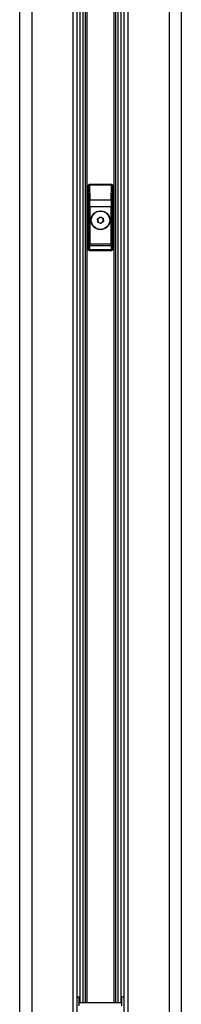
# Paper-space layout 'Surface Plate' of a CAD drawing. Header units: millimetres. Extents: x 2386 to 18395, y 1192 to 15955.
# Tile 39 of 48: x 14809 to 14981, y 2132 to 3176. Entities that reach past the tile are written whole.
import ezdxf

# ---------------------------------------------------------------- set-up
doc = ezdxf.new("R2010")
doc.units = ezdxf.units.MM

psp = doc.layouts.new('Surface Plate')

# ---------------------------------------------------------------- linework, layer by layer
at = {"color": 7, "linetype": 'Continuous', "lineweight": 25, "ltscale": 2}
for p, q in [((14809.19, 5921.37), (14809.19, 1555.27)), ((14981.02, 1555.27), (14981.02, 5921.37)), ((14870.47, 1555.27), (14870.47, 5154.64)), ((14919.75, 5154.48), (14919.75, 1555.27)), ((14882.11, 3000.28), (14882.11, 2932.28)), ((14882.28, 3000.1), (14882.11, 3000.28)), ((14882.61, 2984.52), (14882.28, 3000.1)), ((14883.1, 3001.27), (14883.28, 3001.1)), ((14907.11, 3001.27), (14883.1, 3001.27)), ((14883.28, 3001.1), (14883.28, 3000.47)), ((14883.28, 3001.1), (14906.93, 3001.1)), ((14883.28, 3000.47), (14883.61, 2984.9)), ((14906.93, 3000.47), (14883.28, 3000.47)), ((14906.6, 2984.9), (14906.93, 3000.47)), ((14906.93, 3001.1), (14907.11, 3001.27)), ((14906.93, 3001.1), (14906.93, 3000.47)), ((14907.93, 3000.1), (14907.6, 2984.52)), ((14908.11, 3000.28), (14907.93, 3000.1)), ((14908.11, 2932.28), (14908.11, 3000.28)), ((14882.68, 2977.4), (14883.68, 2977.4)), ((14882.68, 2938.17), (14882.68, 2977.4)), ((14883.61, 2984.9), (14906.6, 2984.9)), ((14906.53, 2977.4), (14883.68, 2977.4)), ((14883.68, 2977.4), (14883.68, 2938.17)), ((14907.53, 2977.4), (14906.53, 2977.4)), ((14906.53, 2938.17), (14906.53, 2977.4)), ((14907.53, 2977.4), (14907.53, 2938.17)), ((14891.91, 2964.6), (14894.65, 2966.71)), ((14894.65, 2966.71), (14897.85, 2965.38)), ((14892.36, 2961.17), (14891.91, 2964.6)), ((14895.56, 2959.84), (14892.36, 2961.17)), ((14898.31, 2961.95), (14895.56, 2959.84)), ((14897.85, 2965.38), (14898.31, 2961.95)), ((14882.68, 2938.17), (14883.68, 2938.17)), ((14906.57, 2936.18), (14883.64, 2936.18)), ((14883.68, 2938.17), (14906.53, 2938.17)), ((14907.53, 2938.17), (14906.53, 2938.17)), ((14883.1, 2931.27), (14907.11, 2931.27)), ((14883.19, 2932.35), (14907.02, 2932.35)), ((14872.61, 2139.27), (14870.47, 2139.27)), ((14872.61, 2130.04), (14872.61, 2139.27)), ((14917.61, 2133.27), (14872.61, 2133.27)), ((14919.75, 2139.27), (14917.61, 2139.27)), ((14917.61, 2130.04), (14917.61, 2139.27))]:
    psp.add_line(p, q, dxfattribs=at)
at = {"color": 8, "linetype": 'Continuous', "lineweight": 25, "ltscale": 2}
for p, q in [((14822.27, 5865.06), (14822.27, 1555.27)), ((14967.94, 5865.21), (14967.94, 1555.27)), ((14866.18, 1555.27), (14866.18, 5159.46)), ((14924.03, 5159.59), (14924.03, 1555.27)), ((14873.39, 2133.27), (14873.39, 5152.06)), ((14876.22, 5150.13), (14876.22, 2133.27)), ((14913.99, 2133.27), (14913.99, 5150.11)), ((14916.82, 5152.07), (14916.82, 2133.27)), ((14879.22, 2133.27), (14879.22, 5148.46)), ((14880.63, 5147.78), (14880.63, 2133.27)), ((14909.58, 2133.27), (14909.58, 5147.76)), ((14910.99, 5148.47), (14910.99, 2133.27))]:
    psp.add_line(p, q, dxfattribs=at)
at = {"color": 7, "linetype": 'Continuous', "lineweight": 25, "ltscale": 4}
for radius in [10, 9.97, 9.75]:
    psp.add_circle((14895.11, 2963.27), radius, dxfattribs=at)
for centre, radius, start, end in [((14883.28, 3000.1), 1, 90.1836, 179.8164), ((14883.1, 2999.44), 1.05, 80.0965, 141.02772), ((14906.93, 3000.1), 1, 0.1836, 89.8164), ((14907.11, 2999.44), 1.05, 38.97228, 99.9035), ((14883.43, 2983.86), 1.05, 80.0965, 141.02772), ((14906.78, 2983.86), 1.05, 38.97228, 99.9035), ((14895.11, 2963.27), 3, 67.47733, 127.47733), ((14895.11, 2963.27), 3, 7.47733, 67.47733), ((14895.11, 2963.27), 3, 127.47733, 187.47733), ((14895.11, 2963.27), 3, 187.47733, 247.47733), ((14895.11, 2963.27), 3, 247.47733, 307.47733), ((14895.11, 2963.27), 3, 307.47733, 7.47733), ((14883.64, 2937.19), 1, 180.65691, 269.74871), ((14906.57, 2937.19), 1, 270.25129, 359.34309), ((14883.1, 2933.28), 0.937, 192.96226, 275.25273), ((14907.11, 2933.28), 0.937, 264.74727, 347.03774)]:
    psp.add_arc(centre, radius, start, end, dxfattribs=at)
for centre, major_axis, ratio, start_param, end_param in [((14883.11, 3000.27), (-0.709, 0.709), 0.9972647, 5.4991567, 7.0672139), ((14907.1, 3000.27), (0.709, 0.709), 0.9972647, 5.4991567, 7.0672139), ((14881.69, 2977.4), (0, 19), 0.0524078, 4.712389, 5.0963614), ((14882.69, 2977.4), (0, 20), 0.0497874, 4.712389, 5.0963614), ((14907.52, 2977.4), (0, 20), 0.0497874, 1.1868239, 1.5707963), ((14908.52, 2977.4), (0, 19), 0.0524078, 1.1868239, 1.5707963), ((14882.74, 2922.05), (0, 15.25), 0.0524078, 0.1298247, 0.7631125), ((14882.63, 2938.17), (0, 1), 0.0524078, 3.2714173, 4.712389), ((14883.74, 2922.05), (0, 14.25), 0.0560842, 0.1298247, 0.7631125), ((14883.63, 2938.17), (0, 2), 0.0262039, 3.2714173, 4.712389), ((14906.58, 2938.17), (0, 2), 0.0262039, 1.5707963, 3.011768), ((14906.47, 2922.05), (0, 14.25), 0.0560842, 5.5200728, 6.1533606), ((14907.58, 2938.17), (0, 1), 0.0524078, 1.5707963, 3.011768), ((14907.47, 2922.05), (0, 15.25), 0.0524078, 5.5200728, 6.1533606), ((14882.08, 2935.24), (0, 3), 0.0524078, 3.2957494, 3.9047052), ((14883.08, 2935.24), (0, 4), 0.0393058, 3.270191, 3.9047052), ((14907.13, 2935.24), (0, 4), 0.0393058, 2.3784801, 3.0129943), ((14908.13, 2935.24), (0, 3), 0.0524078, 2.3784801, 2.9874359)]:
    psp.add_ellipse(centre, major_axis=major_axis, ratio=ratio, start_param=start_param, end_param=end_param, dxfattribs=at)
at = {"color": 7, "linetype": 'Continuous', "lineweight": 25, "ltscale": 2}
for points, knots in [([(14883.1, 2931.27), (14882.99, 2931.29), (14882.77, 2931.31), (14882.47, 2931.48), (14882.24, 2931.73), (14882.12, 2932.01), (14882.11, 2932.2), (14882.11, 2932.28)], [0, 0, 0, 0, 0.2130781, 0.4261656, 0.6391551, 0.8530347, 1, 1, 1, 1]), ([(14908.11, 2932.28), (14908.09, 2932.16), (14908.07, 2931.94), (14907.9, 2931.63), (14907.64, 2931.41), (14907.36, 2931.29), (14907.18, 2931.28), (14907.11, 2931.27)], [0, 0, 0, 0, 0.2172718, 0.4346343, 0.6498984, 0.8634124, 1, 1, 1, 1])]:
    psp.add_open_spline(points, degree=3, knots=knots, dxfattribs=at)

doc.saveas('drawing.dxf')
